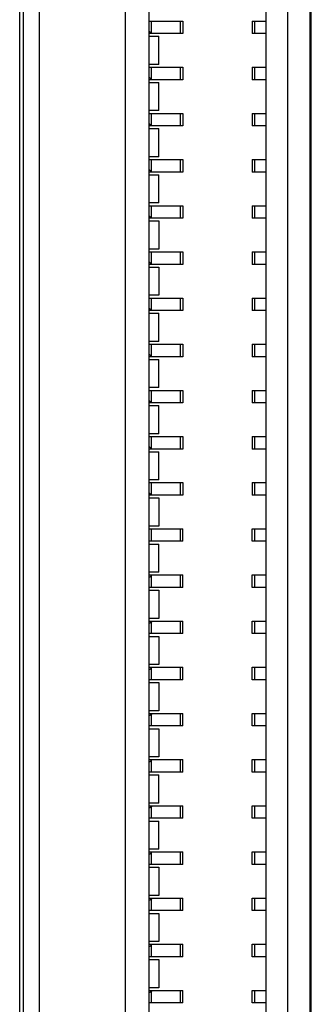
# Model space of a CAD drawing. Header units: inches. Extents: x 0 to 34, y 0 to 22.
# Tile 6 of 59: x 6.725 to 6.912, y 7.194 to 7.824. Entities that reach past the tile are written whole.
import ezdxf

# ---------------------------------------------------------------- set-up
doc = ezdxf.new("R2010")
doc.units = ezdxf.units.IN
doc.header["$LTSCALE"] = 1.87
doc.header["$MEASUREMENT"] = 0
doc.layers.get('0').update_dxf_attribs({"linetype": 'CONTINUOUS'})
doc.layers.add('DATUMCURVES', color=7, linetype='CONTINUOUS')

msp = doc.modelspace()

# ---------------------------------------------------------------- linework, layer by layer
at = {"color": 7, "linetype": 'CONTINUOUS'}
for p, q in [((6.72774, 5.93583), (6.72774, 11.00213)), ((6.73774, 10.97198), (6.73771, 5.96568)), ((6.72526, 6.66897), (6.72526, 10.26895)), ((6.79274, 10.21398), (6.79272, 6.72368)), ((6.91172, 6.72368), (6.91174, 10.21398)), ((6.80774, 10.19913), (6.80774, 6.73834)), ((6.88274, 10.19913), (6.88274, 6.73834)), ((6.89674, 6.73834), (6.89674, 10.19913)), ((6.80774, 7.82335), (6.82959, 7.82335)), ((6.80965, 7.82313), (6.8098, 7.82335)), ((6.80965, 7.81558), (6.80965, 7.82313)), ((6.82779, 7.82335), (6.82779, 7.81536)), ((6.82959, 7.82335), (6.82959, 7.81536)), ((6.87389, 7.82335), (6.87389, 7.81536)), ((6.8739, 7.82335), (6.88274, 7.82335)), ((6.87569, 7.81536), (6.87569, 7.82335)), ((6.82959, 7.81536), (6.80774, 7.81536)), ((6.80774, 7.8136), (6.81434, 7.8136)), ((6.8098, 7.81536), (6.80969, 7.81552)), ((6.81434, 7.79558), (6.81434, 7.8136)), ((6.88274, 7.81536), (6.8739, 7.81536)), ((6.81434, 7.79558), (6.80774, 7.79558)), ((6.80774, 7.79382), (6.82959, 7.79382)), ((6.80965, 7.79361), (6.8098, 7.79382)), ((6.80965, 7.78605), (6.80965, 7.79361)), ((6.82779, 7.79382), (6.82779, 7.78583)), ((6.82959, 7.79382), (6.82959, 7.78583)), ((6.87389, 7.79382), (6.87389, 7.78583)), ((6.8739, 7.79382), (6.88274, 7.79382)), ((6.87569, 7.78583), (6.87569, 7.79382)), ((6.82959, 7.78583), (6.80774, 7.78583)), ((6.8098, 7.78583), (6.80969, 7.78599)), ((6.88274, 7.78583), (6.8739, 7.78583)), ((6.80774, 7.78407), (6.81434, 7.78407)), ((6.81434, 7.76606), (6.81434, 7.78407)), ((6.81434, 7.76606), (6.80774, 7.76606)), ((6.80774, 7.7643), (6.82959, 7.7643)), ((6.80965, 7.76408), (6.8098, 7.7643)), ((6.80965, 7.75652), (6.80965, 7.76408)), ((6.82779, 7.7643), (6.82779, 7.7563)), ((6.82959, 7.7643), (6.82959, 7.7563)), ((6.87389, 7.7643), (6.87389, 7.7563)), ((6.8739, 7.7643), (6.88274, 7.7643)), ((6.87569, 7.7563), (6.87569, 7.7643)), ((6.82959, 7.7563), (6.80774, 7.7563)), ((6.80774, 7.75454), (6.81434, 7.75454)), ((6.8098, 7.7563), (6.80969, 7.75647)), ((6.81434, 7.73653), (6.81434, 7.75454)), ((6.88274, 7.7563), (6.8739, 7.7563)), ((6.81434, 7.73653), (6.80774, 7.73653)), ((6.80774, 7.73477), (6.82959, 7.73477)), ((6.80965, 7.73455), (6.8098, 7.73477)), ((6.80965, 7.72699), (6.80965, 7.73455)), ((6.82779, 7.73477), (6.82779, 7.72678)), ((6.82959, 7.73477), (6.82959, 7.72678)), ((6.87389, 7.73477), (6.87389, 7.72678)), ((6.8739, 7.73477), (6.88274, 7.73477)), ((6.87569, 7.72678), (6.87569, 7.73477)), ((6.82959, 7.72678), (6.80774, 7.72678)), ((6.80774, 7.72502), (6.81434, 7.72502)), ((6.8098, 7.72678), (6.80969, 7.72694)), ((6.81434, 7.707), (6.81434, 7.72502)), ((6.88274, 7.72678), (6.8739, 7.72678)), ((6.81434, 7.707), (6.80774, 7.707)), ((6.80774, 7.70524), (6.82959, 7.70524)), ((6.80965, 7.70502), (6.8098, 7.70524)), ((6.80965, 7.69747), (6.80965, 7.70502)), ((6.82779, 7.70524), (6.82779, 7.69725)), ((6.82959, 7.70524), (6.82959, 7.69725)), ((6.87389, 7.70524), (6.87389, 7.69725)), ((6.8739, 7.70524), (6.88274, 7.70524)), ((6.87569, 7.69725), (6.87569, 7.70524)), ((6.82959, 7.69725), (6.80774, 7.69725)), ((6.8098, 7.69725), (6.80969, 7.69741)), ((6.88274, 7.69725), (6.8739, 7.69725)), ((6.80774, 7.69549), (6.81434, 7.69549)), ((6.81434, 7.69549), (6.81434, 7.67747)), ((6.81434, 7.67747), (6.80774, 7.67747)), ((6.80774, 7.67571), (6.82959, 7.67571)), ((6.80965, 7.6755), (6.8098, 7.67571)), ((6.80965, 7.66794), (6.80965, 7.6755)), ((6.82779, 7.67571), (6.82779, 7.66772)), ((6.82959, 7.67571), (6.82959, 7.66772)), ((6.87389, 7.67571), (6.87389, 7.66772)), ((6.8739, 7.67571), (6.88274, 7.67571)), ((6.87569, 7.66772), (6.87569, 7.67571)), ((6.82959, 7.66772), (6.80774, 7.66772)), ((6.80774, 7.66596), (6.81434, 7.66596)), ((6.8098, 7.66772), (6.80969, 7.66788)), ((6.81434, 7.66596), (6.81434, 7.64795)), ((6.88274, 7.66772), (6.8739, 7.66772)), ((6.81434, 7.64795), (6.80774, 7.64795)), ((6.80774, 7.64619), (6.82959, 7.64619)), ((6.80965, 7.64597), (6.8098, 7.64619)), ((6.82779, 7.64619), (6.82779, 7.63819)), ((6.82959, 7.64619), (6.82959, 7.63819)), ((6.87389, 7.64619), (6.87389, 7.63819)), ((6.8739, 7.64619), (6.88274, 7.64619)), ((6.87569, 7.63819), (6.87569, 7.64619)), ((6.80965, 7.63841), (6.80965, 7.64597)), ((6.82959, 7.63819), (6.80774, 7.63819)), ((6.80774, 7.63643), (6.81434, 7.63643)), ((6.8098, 7.63819), (6.80969, 7.63836)), ((6.81434, 7.61842), (6.81434, 7.63643)), ((6.88274, 7.63819), (6.8739, 7.63819)), ((6.81434, 7.61842), (6.80774, 7.61842)), ((6.80774, 7.61666), (6.82959, 7.61666)), ((6.80965, 7.61644), (6.8098, 7.61666)), ((6.80965, 7.60888), (6.80965, 7.61644)), ((6.82779, 7.61666), (6.82779, 7.60867)), ((6.82959, 7.61666), (6.82959, 7.60867)), ((6.87389, 7.61666), (6.87389, 7.60867)), ((6.8739, 7.61666), (6.88274, 7.61666)), ((6.87569, 7.60867), (6.87569, 7.61666)), ((6.82959, 7.60867), (6.80774, 7.60867)), ((6.8098, 7.60867), (6.80969, 7.60883)), ((6.88274, 7.60867), (6.8739, 7.60867)), ((6.80774, 7.6069), (6.81434, 7.6069)), ((6.81434, 7.58889), (6.81434, 7.6069)), ((6.81434, 7.58889), (6.80774, 7.58889)), ((6.80774, 7.58713), (6.82959, 7.58713)), ((6.80965, 7.58691), (6.8098, 7.58713)), ((6.80965, 7.57936), (6.80965, 7.58691)), ((6.82779, 7.58713), (6.82779, 7.57914)), ((6.82959, 7.58713), (6.82959, 7.57914)), ((6.87389, 7.58713), (6.87389, 7.57914)), ((6.8739, 7.58713), (6.88274, 7.58713)), ((6.87569, 7.57914), (6.87569, 7.58713)), ((6.82959, 7.57914), (6.80774, 7.57914)), ((6.80774, 7.57738), (6.81434, 7.57738)), ((6.8098, 7.57914), (6.80969, 7.5793)), ((6.81434, 7.55936), (6.81434, 7.57738)), ((6.88274, 7.57914), (6.8739, 7.57914)), ((6.81434, 7.55936), (6.80774, 7.55936)), ((6.80774, 7.5576), (6.82959, 7.5576)), ((6.80965, 7.55739), (6.8098, 7.5576)), ((6.80965, 7.54983), (6.80965, 7.55739)), ((6.82779, 7.5576), (6.82779, 7.54961)), ((6.82959, 7.5576), (6.82959, 7.54961)), ((6.87389, 7.5576), (6.87389, 7.54961)), ((6.8739, 7.5576), (6.88274, 7.5576)), ((6.87569, 7.54961), (6.87569, 7.5576)), ((6.82959, 7.54961), (6.80774, 7.54961)), ((6.80774, 7.54785), (6.81434, 7.54785)), ((6.8098, 7.54961), (6.80969, 7.54977)), ((6.81434, 7.52984), (6.81434, 7.54785)), ((6.88274, 7.54961), (6.8739, 7.54961)), ((6.81434, 7.52984), (6.80774, 7.52984)), ((6.80774, 7.52808), (6.82959, 7.52808)), ((6.80965, 7.52786), (6.8098, 7.52808)), ((6.80965, 7.5203), (6.80965, 7.52786)), ((6.82779, 7.52808), (6.82779, 7.52008)), ((6.82959, 7.52808), (6.82959, 7.52008)), ((6.87389, 7.52808), (6.87389, 7.52008)), ((6.8739, 7.52808), (6.88274, 7.52808)), ((6.87569, 7.52008), (6.87569, 7.52808)), ((6.8098, 7.52008), (6.80969, 7.52025)), ((6.82959, 7.52008), (6.80774, 7.52008)), ((6.80774, 7.51832), (6.81434, 7.51832)), ((6.81434, 7.51832), (6.81434, 7.50031)), ((6.88274, 7.52008), (6.8739, 7.52008)), ((6.81434, 7.50031), (6.80774, 7.50031)), ((6.80774, 7.49855), (6.82959, 7.49855)), ((6.80965, 7.49833), (6.8098, 7.49855)), ((6.80965, 7.49077), (6.80965, 7.49833)), ((6.82779, 7.49855), (6.82779, 7.49056)), ((6.82959, 7.49056), (6.82959, 7.49855)), ((6.87389, 7.49056), (6.87389, 7.49855)), ((6.8739, 7.49855), (6.88274, 7.49855)), ((6.87569, 7.49056), (6.87569, 7.49855)), ((6.82959, 7.49056), (6.80774, 7.49056)), ((6.80774, 7.48879), (6.81434, 7.48879)), ((6.80965, 7.49077), (6.8098, 7.49056)), ((6.81434, 7.47078), (6.81434, 7.48879)), ((6.88274, 7.49056), (6.8739, 7.49056)), ((6.81434, 7.47078), (6.80774, 7.47078)), ((6.80774, 7.46902), (6.82959, 7.46902)), ((6.8098, 7.46902), (6.80965, 7.4688)), ((6.80965, 7.46124), (6.80965, 7.4688)), ((6.82779, 7.46902), (6.82779, 7.46103)), ((6.82959, 7.46103), (6.82959, 7.46902)), ((6.87389, 7.46103), (6.87389, 7.46902)), ((6.8739, 7.46902), (6.88274, 7.46902)), ((6.87569, 7.46103), (6.87569, 7.46902)), ((6.82959, 7.46103), (6.80774, 7.46103)), ((6.80774, 7.45927), (6.81434, 7.45927)), ((6.80965, 7.46124), (6.8098, 7.46103)), ((6.81434, 7.45927), (6.81434, 7.44125)), ((6.88274, 7.46103), (6.8739, 7.46103)), ((6.81434, 7.44125), (6.80774, 7.44125)), ((6.80774, 7.43949), (6.82959, 7.43949)), ((6.8098, 7.43949), (6.80965, 7.43928)), ((6.80965, 7.43172), (6.80965, 7.43928)), ((6.82779, 7.43949), (6.82779, 7.4315)), ((6.82959, 7.4315), (6.82959, 7.43949)), ((6.87389, 7.4315), (6.87389, 7.43949)), ((6.8739, 7.43949), (6.88274, 7.43949)), ((6.87569, 7.4315), (6.87569, 7.43949)), ((6.82959, 7.4315), (6.80774, 7.4315)), ((6.80774, 7.42974), (6.81434, 7.42974)), ((6.80965, 7.43172), (6.8098, 7.4315)), ((6.81434, 7.42974), (6.81434, 7.41173)), ((6.88274, 7.4315), (6.8739, 7.4315)), ((6.81434, 7.41173), (6.80774, 7.41173)), ((6.80774, 7.40997), (6.82959, 7.40997)), ((6.8098, 7.40997), (6.80965, 7.40975)), ((6.80965, 7.40219), (6.80965, 7.40975)), ((6.82779, 7.40997), (6.82779, 7.40197)), ((6.82959, 7.40197), (6.82959, 7.40997)), ((6.87389, 7.40197), (6.87389, 7.40997)), ((6.8739, 7.40997), (6.88274, 7.40997)), ((6.87569, 7.40197), (6.87569, 7.40997)), ((6.82959, 7.40197), (6.80774, 7.40197)), ((6.80965, 7.40219), (6.8098, 7.40197)), ((6.88274, 7.40197), (6.8739, 7.40197)), ((6.80774, 7.40021), (6.81434, 7.40021)), ((6.81434, 7.40021), (6.81434, 7.3822)), ((6.81434, 7.3822), (6.80774, 7.3822)), ((6.80774, 7.38044), (6.82959, 7.38044)), ((6.8098, 7.38044), (6.80965, 7.38022)), ((6.80965, 7.37266), (6.80965, 7.38022)), ((6.82779, 7.38044), (6.82779, 7.37245)), ((6.82959, 7.37245), (6.82959, 7.38044)), ((6.87389, 7.37245), (6.87389, 7.38044)), ((6.8739, 7.38044), (6.88274, 7.38044)), ((6.87569, 7.37245), (6.87569, 7.38044)), ((6.82959, 7.37245), (6.80774, 7.37245)), ((6.80774, 7.37068), (6.81434, 7.37068)), ((6.80965, 7.37266), (6.8098, 7.37245)), ((6.81434, 7.37068), (6.81434, 7.35267)), ((6.88274, 7.37245), (6.8739, 7.37245)), ((6.81434, 7.35267), (6.80774, 7.35267)), ((6.80774, 7.35091), (6.82959, 7.35091)), ((6.8098, 7.35091), (6.80965, 7.35069)), ((6.80965, 7.34313), (6.80965, 7.35069)), ((6.82779, 7.35091), (6.82779, 7.34292)), ((6.82959, 7.34292), (6.82959, 7.35091)), ((6.87389, 7.34292), (6.87389, 7.35091)), ((6.8739, 7.35091), (6.88274, 7.35091)), ((6.87569, 7.34292), (6.87569, 7.35091)), ((6.82959, 7.34292), (6.80774, 7.34292)), ((6.80774, 7.34116), (6.81434, 7.34116)), ((6.80965, 7.34313), (6.8098, 7.34292)), ((6.81434, 7.32314), (6.81434, 7.34116)), ((6.88274, 7.34292), (6.8739, 7.34292)), ((6.81434, 7.32314), (6.80774, 7.32314)), ((6.80774, 7.32138), (6.82959, 7.32138)), ((6.8098, 7.32138), (6.80965, 7.32117)), ((6.80965, 7.31361), (6.80965, 7.32117)), ((6.82779, 7.32138), (6.82779, 7.31339)), ((6.82959, 7.31339), (6.82959, 7.32138)), ((6.87389, 7.31339), (6.87389, 7.32138)), ((6.8739, 7.32138), (6.88274, 7.32138)), ((6.87569, 7.31339), (6.87569, 7.32138)), ((6.82959, 7.31339), (6.80774, 7.31339)), ((6.80965, 7.31361), (6.8098, 7.31339)), ((6.88274, 7.31339), (6.8739, 7.31339)), ((6.80774, 7.31163), (6.81434, 7.31163)), ((6.81434, 7.29362), (6.81434, 7.31163)), ((6.81434, 7.29362), (6.80774, 7.29362)), ((6.80774, 7.29186), (6.82959, 7.29186)), ((6.8098, 7.29186), (6.80965, 7.29164)), ((6.80965, 7.28408), (6.80965, 7.29164)), ((6.82779, 7.29186), (6.82779, 7.28386)), ((6.82959, 7.28386), (6.82959, 7.29186)), ((6.87389, 7.28386), (6.87389, 7.29186)), ((6.8739, 7.29186), (6.88274, 7.29186)), ((6.87569, 7.28386), (6.87569, 7.29186)), ((6.82959, 7.28386), (6.80774, 7.28386)), ((6.80774, 7.2821), (6.81434, 7.2821)), ((6.80965, 7.28408), (6.8098, 7.28386)), ((6.81434, 7.2821), (6.81434, 7.26409)), ((6.88274, 7.28386), (6.8739, 7.28386)), ((6.81434, 7.26409), (6.80774, 7.26409)), ((6.80774, 7.26233), (6.82959, 7.26233)), ((6.8098, 7.26233), (6.80965, 7.26211)), ((6.80965, 7.25455), (6.80965, 7.26211)), ((6.82779, 7.26233), (6.82779, 7.25434)), ((6.82959, 7.25434), (6.82959, 7.26233)), ((6.87389, 7.25434), (6.87389, 7.26233)), ((6.8739, 7.26233), (6.88274, 7.26233)), ((6.87569, 7.25434), (6.87569, 7.26233)), ((6.82959, 7.25434), (6.80774, 7.25434)), ((6.80774, 7.25257), (6.81434, 7.25257)), ((6.80965, 7.25455), (6.8098, 7.25434)), ((6.81434, 7.25257), (6.81434, 7.23456)), ((6.88274, 7.25434), (6.8739, 7.25434)), ((6.81434, 7.23456), (6.80774, 7.23456)), ((6.80774, 7.2328), (6.82959, 7.2328)), ((6.8098, 7.2328), (6.80965, 7.23258)), ((6.80965, 7.22502), (6.80965, 7.23258)), ((6.82779, 7.2328), (6.82779, 7.22481)), ((6.82959, 7.22481), (6.82959, 7.2328)), ((6.87389, 7.22481), (6.87389, 7.2328)), ((6.8739, 7.2328), (6.88274, 7.2328)), ((6.87569, 7.22481), (6.87569, 7.2328)), ((6.82959, 7.22481), (6.80774, 7.22481)), ((6.80965, 7.22502), (6.8098, 7.22481)), ((6.88274, 7.22481), (6.8739, 7.22481)), ((6.80774, 7.22305), (6.81434, 7.22305)), ((6.81434, 7.22305), (6.81434, 7.20503)), ((6.81434, 7.20503), (6.80774, 7.20503)), ((6.80774, 7.20327), (6.82959, 7.20327)), ((6.8098, 7.20327), (6.80965, 7.20306)), ((6.80965, 7.1955), (6.80965, 7.20306)), ((6.82779, 7.20327), (6.82779, 7.19528)), ((6.82959, 7.19528), (6.82959, 7.20327)), ((6.87389, 7.19528), (6.87389, 7.20327)), ((6.8739, 7.20327), (6.88274, 7.20327)), ((6.87569, 7.19528), (6.87569, 7.20327)), ((6.82959, 7.19528), (6.80774, 7.19528)), ((6.80965, 7.1955), (6.8098, 7.19528)), ((6.88274, 7.19528), (6.8739, 7.19528))]:
    msp.add_line(p, q, dxfattribs=at)
for points, knots in [([(6.80777, 7.8169), (6.80805, 7.8168), (6.80877, 7.81646), (6.80941, 7.81593), (6.80969, 7.81552)], [0, 0, 0, 0, 0.374177, 1, 1, 1, 1]), ([(6.80777, 7.78738), (6.80805, 7.78727), (6.80877, 7.78693), (6.80941, 7.7864), (6.80969, 7.78599)], [0, 0, 0, 0, 0.374177, 1, 1, 1, 1]), ([(6.80777, 7.75785), (6.80805, 7.75774), (6.80877, 7.75741), (6.80941, 7.75688), (6.80969, 7.75647)], [0, 0, 0, 0, 0.374177, 1, 1, 1, 1]), ([(6.80777, 7.72832), (6.80805, 7.72822), (6.80877, 7.72788), (6.80941, 7.72735), (6.80969, 7.72694)], [0, 0, 0, 0, 0.374177, 1, 1, 1, 1]), ([(6.80777, 7.69879), (6.80805, 7.69869), (6.80877, 7.69835), (6.80941, 7.69782), (6.80969, 7.69741)], [0, 0, 0, 0, 0.374177, 1, 1, 1, 1]), ([(6.80777, 7.66927), (6.80805, 7.66916), (6.80877, 7.66882), (6.80941, 7.66829), (6.80969, 7.66788)], [0, 0, 0, 0, 0.374177, 1, 1, 1, 1]), ([(6.80777, 7.63974), (6.80805, 7.63963), (6.80877, 7.6393), (6.80941, 7.63877), (6.80969, 7.63836)], [0, 0, 0, 0, 0.374177, 1, 1, 1, 1]), ([(6.80777, 7.61021), (6.80805, 7.61011), (6.80877, 7.60977), (6.80941, 7.60924), (6.80969, 7.60883)], [0, 0, 0, 0, 0.374177, 1, 1, 1, 1]), ([(6.80777, 7.58068), (6.80805, 7.58058), (6.80877, 7.58024), (6.80941, 7.57971), (6.80969, 7.5793)], [0, 0, 0, 0, 0.374177, 1, 1, 1, 1]), ([(6.80777, 7.55116), (6.80805, 7.55105), (6.80877, 7.55071), (6.80941, 7.55018), (6.80969, 7.54977)], [0, 0, 0, 0, 0.374177, 1, 1, 1, 1]), ([(6.80777, 7.52163), (6.80805, 7.52152), (6.80877, 7.52119), (6.80941, 7.52066), (6.80969, 7.52025)], [0, 0, 0, 0, 0.374177, 1, 1, 1, 1]), ([(6.80777, 7.46748), (6.80805, 7.46758), (6.80877, 7.46792), (6.80941, 7.46845), (6.80969, 7.46886)], [0, 0, 0, 0, 0.375508, 1, 1, 1, 1]), ([(6.80777, 7.43795), (6.80805, 7.43805), (6.80877, 7.43839), (6.80941, 7.43892), (6.80969, 7.43933)], [0, 0, 0, 0, 0.375508, 1, 1, 1, 1]), ([(6.80777, 7.40842), (6.80805, 7.40853), (6.80877, 7.40886), (6.80941, 7.40939), (6.80969, 7.4098)], [0, 0, 0, 0, 0.375508, 1, 1, 1, 1]), ([(6.80777, 7.37889), (6.80805, 7.379), (6.80877, 7.37934), (6.80941, 7.37987), (6.80969, 7.38028)], [0, 0, 0, 0, 0.375508, 1, 1, 1, 1]), ([(6.80777, 7.34937), (6.80805, 7.34947), (6.80877, 7.34981), (6.80941, 7.35034), (6.80969, 7.35075)], [0, 0, 0, 0, 0.375508, 1, 1, 1, 1]), ([(6.80777, 7.31984), (6.80805, 7.31994), (6.80877, 7.32028), (6.80941, 7.32081), (6.80969, 7.32122)], [0, 0, 0, 0, 0.375508, 1, 1, 1, 1]), ([(6.80777, 7.29031), (6.80805, 7.29042), (6.80877, 7.29075), (6.80941, 7.29128), (6.80969, 7.29169)], [0, 0, 0, 0, 0.375508, 1, 1, 1, 1]), ([(6.80777, 7.26078), (6.80805, 7.26089), (6.80877, 7.26122), (6.80941, 7.26176), (6.80969, 7.26216)], [0, 0, 0, 0, 0.375508, 1, 1, 1, 1]), ([(6.80777, 7.23126), (6.80805, 7.23136), (6.80877, 7.2317), (6.80941, 7.23223), (6.80969, 7.23264)], [0, 0, 0, 0, 0.375508, 1, 1, 1, 1]), ([(6.80777, 7.20173), (6.80805, 7.20183), (6.80877, 7.20217), (6.80941, 7.2027), (6.80969, 7.20311)], [0, 0, 0, 0, 0.375508, 1, 1, 1, 1])]:
    msp.add_open_spline(points, degree=3, knots=knots, dxfattribs=at)
at = {"layer": 'DATUMCURVES', "color": 40, "linetype": 'CONTINUOUS'}
for points in [[(6.73774, 10.96999, 3.27326), (6.73774, 10.70935, 3.27326), (6.73773, 9.04124, 3.27326), (6.73772, 7.37314, 3.27326), (6.73771, 5.96568, 3.27326)], [(6.79268, 10.21246, 3.27326), (6.79268, 10.03073, 3.27326), (6.79268, 8.86765, 3.27326), (6.79267, 7.70457, 3.27326), (6.79266, 6.72322, 3.27326)], [(6.91111, 6.72321, 3.27326), (6.91111, 6.90495, 3.27326), (6.91112, 8.06803, 3.27326), (6.91113, 9.23111, 3.27326), (6.91113, 10.21246, 3.27326)]]:
    msp.add_open_spline(points, degree=3, knots=[0, 0, 0, 0, 0.15625, 1, 1, 1, 1], dxfattribs=at)

doc.saveas('drawing.dxf')
